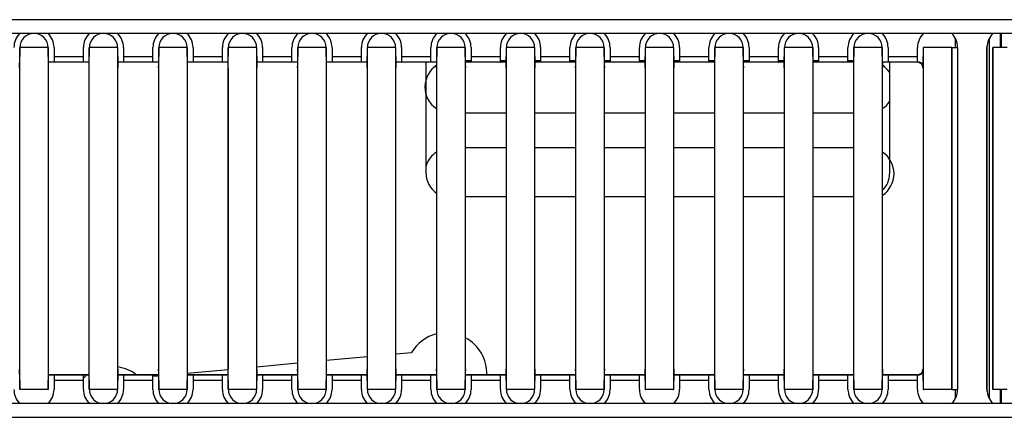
# Model space of a CAD drawing. Header units: millimetres. Extents: x 0 to 287, y 0 to 200.
# Tile 7 of 54: x 39.29 to 47.79, y 92.07 to 95.51. Entities that reach past the tile are written whole.
import ezdxf

# ---------------------------------------------------------------- set-up
doc = ezdxf.new("R2010")
doc.units = ezdxf.units.MM
doc.layers.add('130.191_BW4C_CTM', color=7, linetype='Continuous')
doc.layers.add('Défaut', color=7, linetype='Continuous')

# ---------------------------------------------------------------- blocks, each defined once
blk = doc.blocks.new('SE1')
at = {"layer": '130.191_BW4C_CTM', "color": 7, "linetype": 'Continuous'}
for p, q in [((47.9383, 95.5105), (32.9383, 95.5105)), ((31.5563, 95.3925), (47.9383, 95.3925)), ((47.7578, 95.2688), (47.7578, 95.3925)), ((47.7659, 95.2688), (47.7659, 95.3925)), ((47.3687, 95.2699), (47.3687, 95.3462)), ((47.6408, 92.2986), (47.6408, 95.2864)), ((47.6578, 95.3461), (47.6578, 92.2388)), ((39.2911, 95.2688), (39.29, 95.2699)), ((39.29, 95.2699), (39.29, 95.1933)), ((39.2911, 92.3161), (39.2911, 95.2688)), ((39.5354, 95.2688), (39.2911, 95.2688)), ((39.5365, 95.2699), (39.5354, 95.2688)), ((39.5354, 95.2688), (39.5354, 92.3161)), ((39.5365, 95.1933), (39.5365, 95.2699)), ((39.5865, 95.2699), (39.5865, 95.1933)), ((39.84, 95.1933), (39.84, 95.2699)), ((39.8911, 95.2688), (39.89, 95.2699)), ((39.89, 95.2699), (39.89, 95.1933)), ((40.1354, 95.2688), (39.8911, 95.2688)), ((39.8911, 92.3161), (39.8911, 95.2688)), ((40.1365, 95.2699), (40.1354, 95.2688)), ((40.1354, 95.2688), (40.1354, 92.3161)), ((40.1365, 95.1933), (40.1365, 95.2699)), ((40.1865, 95.2699), (40.1865, 95.1933)), ((40.44, 95.1933), (40.44, 95.2699)), ((40.4911, 95.2688), (40.49, 95.2699)), ((40.49, 95.2699), (40.49, 95.1933)), ((40.7354, 95.2688), (40.4911, 95.2688)), ((40.4911, 92.3161), (40.4911, 95.2688)), ((40.7365, 95.2699), (40.7354, 95.2688)), ((40.7354, 95.2688), (40.7354, 92.3161)), ((40.7365, 95.1933), (40.7365, 95.2699)), ((40.7865, 95.2699), (40.7865, 95.1933)), ((41.04, 95.1933), (41.04, 95.2699)), ((41.0911, 95.2688), (41.09, 95.2699)), ((41.09, 95.2699), (41.09, 95.1933)), ((41.0911, 92.3161), (41.0911, 95.2688)), ((41.3354, 95.2688), (41.0911, 95.2688)), ((41.3365, 95.2699), (41.3354, 95.2688)), ((41.3354, 95.2688), (41.3354, 92.3161)), ((41.3365, 95.1933), (41.3365, 95.2699)), ((41.3865, 95.2699), (41.3865, 95.1933)), ((41.64, 95.1933), (41.64, 95.2699)), ((41.6911, 95.2688), (41.69, 95.2699)), ((41.69, 95.2699), (41.69, 95.1933)), ((41.9354, 95.2688), (41.6911, 95.2688)), ((41.6911, 92.3161), (41.6911, 95.2688)), ((41.9365, 95.2699), (41.9354, 95.2688)), ((41.9354, 95.2688), (41.9354, 92.3161)), ((41.9365, 95.1933), (41.9365, 95.2699)), ((41.9865, 95.2699), (41.9865, 95.1933)), ((42.24, 95.1933), (42.24, 95.2699)), ((42.2911, 95.2688), (42.29, 95.2699)), ((42.29, 95.2699), (42.29, 95.1933)), ((42.5354, 95.2688), (42.2911, 95.2688)), ((42.2911, 92.3161), (42.2911, 95.2688)), ((42.5365, 95.2699), (42.5354, 95.2688)), ((42.5354, 95.2688), (42.5354, 92.3161)), ((42.5365, 95.1933), (42.5365, 95.2699)), ((42.5865, 95.2699), (42.5865, 95.1933)), ((42.84, 95.1933), (42.84, 95.2699)), ((42.8911, 95.2688), (42.89, 95.2699)), ((42.89, 95.2699), (42.89, 95.1933)), ((43.1354, 95.2688), (42.8911, 95.2688)), ((42.8911, 92.3161), (42.8911, 95.2688)), ((43.1365, 95.2699), (43.1354, 95.2688)), ((43.1354, 95.2688), (43.1354, 92.3161)), ((43.1365, 95.1933), (43.1365, 95.2699)), ((43.1865, 95.2699), (43.1865, 95.1933)), ((43.44, 95.1933), (43.44, 95.2699)), ((43.4911, 95.2688), (43.49, 95.2699)), ((43.49, 95.2699), (43.49, 95.1933)), ((43.4911, 92.3161), (43.4911, 95.2688)), ((43.7354, 95.2688), (43.4911, 95.2688)), ((43.7365, 95.2699), (43.7354, 95.2688)), ((43.7354, 95.2688), (43.7354, 92.3161)), ((43.7365, 95.1933), (43.7365, 95.2699)), ((43.7865, 95.2699), (43.7865, 95.1933)), ((44.04, 95.1933), (44.04, 95.2699)), ((44.0911, 95.2688), (44.09, 95.2699)), ((44.09, 95.2699), (44.09, 95.1933)), ((44.3354, 95.2688), (44.0911, 95.2688)), ((44.0911, 92.3161), (44.0911, 95.2688)), ((44.3365, 95.2699), (44.3354, 95.2688)), ((44.3354, 95.2688), (44.3354, 92.3161)), ((44.3365, 95.1933), (44.3365, 95.2699)), ((44.3865, 95.2699), (44.3865, 95.1933)), ((44.64, 95.1933), (44.64, 95.2699)), ((44.6911, 95.2688), (44.69, 95.2699)), ((44.69, 95.2699), (44.69, 95.1933)), ((44.9354, 95.2688), (44.6911, 95.2688)), ((44.6911, 92.3161), (44.6911, 95.2688)), ((44.9365, 95.2699), (44.9354, 95.2688)), ((44.9354, 95.2688), (44.9354, 92.3161)), ((44.9365, 95.1933), (44.9365, 95.2699)), ((44.9865, 95.2699), (44.9865, 95.1933)), ((45.24, 95.1933), (45.24, 95.2699)), ((45.2911, 95.2688), (45.29, 95.2699)), ((45.29, 95.2699), (45.29, 95.1933)), ((45.5354, 95.2688), (45.2911, 95.2688)), ((45.2911, 92.3161), (45.2911, 95.2688)), ((45.5365, 95.2699), (45.5354, 95.2688)), ((45.5354, 95.2688), (45.5354, 92.3161)), ((45.5365, 95.1933), (45.5365, 95.2699)), ((45.5865, 95.2699), (45.5865, 95.1933)), ((45.84, 95.1933), (45.84, 95.2699)), ((45.8911, 95.2688), (45.89, 95.2699)), ((45.89, 95.2699), (45.89, 95.1933)), ((46.1354, 95.2688), (45.8911, 95.2688)), ((45.8911, 92.3161), (45.8911, 95.2688)), ((46.1365, 95.2699), (46.1354, 95.2688)), ((46.1354, 95.2688), (46.1354, 92.3161)), ((46.1365, 95.1933), (46.1365, 95.2699)), ((46.1865, 95.2699), (46.1865, 95.1933)), ((46.44, 95.1933), (46.44, 95.2699)), ((46.4911, 95.2688), (46.49, 95.2699)), ((46.49, 95.2699), (46.49, 95.1933)), ((46.7354, 95.2688), (46.4911, 95.2688)), ((46.4911, 92.3161), (46.4911, 95.2688)), ((46.7365, 95.2699), (46.7354, 95.2688)), ((46.7354, 95.2688), (46.7354, 92.3161)), ((46.7365, 95.1933), (46.7365, 95.2699)), ((46.7865, 95.2699), (46.7865, 95.1933)), ((47.04, 95.1933), (47.04, 95.2699)), ((47.0911, 95.2688), (47.09, 95.2699)), ((47.09, 95.2699), (47.09, 95.1933)), ((47.3354, 95.2688), (47.0911, 95.2688)), ((47.0911, 92.3161), (47.0911, 95.2688)), ((47.3365, 95.2699), (47.3354, 95.2688)), ((47.3354, 95.2688), (47.3354, 92.3161)), ((47.3365, 92.315), (47.3365, 95.2699)), ((47.3365, 95.2699), (47.3865, 95.2699)), ((47.3865, 95.2699), (47.3865, 92.315)), ((47.64, 92.315), (47.64, 95.2699)), ((47.6911, 95.2688), (47.69, 95.2699)), ((47.69, 95.2699), (47.69, 92.315)), ((47.8133, 95.2688), (47.6911, 95.2688)), ((47.6911, 92.3161), (47.6911, 95.2688)), ((39.5366, 95.1464), (39.5871, 95.1464)), ((39.5883, 95.1425), (39.5367, 95.1425)), ((39.5865, 95.1933), (39.84, 95.1933)), ((39.8392, 95.1433), (39.5874, 95.1433)), ((39.8383, 95.1425), (39.5883, 95.1425)), ((39.8899, 95.1425), (39.8383, 95.1425)), ((39.8394, 95.1464), (39.8899, 95.1464)), ((40.1366, 95.1464), (40.1871, 95.1464)), ((40.1883, 95.1425), (40.1367, 95.1425)), ((40.1865, 95.1933), (40.44, 95.1933)), ((40.4392, 95.1433), (40.1874, 95.1433)), ((40.4383, 95.1425), (40.1883, 95.1425)), ((40.4899, 95.1425), (40.4383, 95.1425)), ((40.4394, 95.1464), (40.4899, 95.1464)), ((40.7366, 95.1464), (40.7871, 95.1464)), ((40.7883, 95.1425), (40.7367, 95.1425)), ((40.7865, 95.1933), (41.04, 95.1933)), ((41.0392, 95.1433), (40.7874, 95.1433)), ((40.7874, 95.1433), (40.7883, 95.1425)), ((41.0383, 95.1425), (40.7883, 95.1425)), ((41.0383, 95.1425), (41.0392, 95.1433)), ((41.0899, 95.1425), (41.0383, 95.1425)), ((41.0394, 95.1464), (41.0899, 95.1464)), ((41.3366, 95.1464), (41.3871, 95.1464)), ((41.3883, 95.1425), (41.3367, 95.1425)), ((41.3865, 95.1933), (41.64, 95.1933)), ((41.6392, 95.1433), (41.3874, 95.1433)), ((41.6383, 95.1425), (41.3883, 95.1425)), ((41.6899, 95.1425), (41.6383, 95.1425)), ((41.6394, 95.1464), (41.6899, 95.1464)), ((41.9366, 95.1464), (41.9871, 95.1464)), ((41.9883, 95.1425), (41.9367, 95.1425)), ((41.9865, 95.1933), (42.24, 95.1933)), ((42.2392, 95.1433), (41.9874, 95.1433)), ((42.2383, 95.1425), (41.9883, 95.1425)), ((42.2899, 95.1425), (42.2383, 95.1425)), ((42.2394, 95.1464), (42.2899, 95.1464)), ((42.5366, 95.1464), (42.5871, 95.1464)), ((42.5883, 95.1425), (42.5367, 95.1425)), ((42.5865, 95.1933), (42.84, 95.1933)), ((42.8392, 95.1433), (42.5874, 95.1433)), ((42.5874, 95.1433), (42.5883, 95.1425)), ((42.8383, 95.1425), (42.5883, 95.1425)), ((42.7987, 94.1795), (42.7987, 95.1425)), ((42.8383, 95.1425), (42.8392, 95.1433)), ((42.8899, 95.1425), (42.8383, 95.1425)), ((42.8394, 95.1464), (42.8899, 95.1464)), ((43.1869, 95.1545), (43.1366, 95.1545)), ((43.1366, 95.1464), (43.1871, 95.1464)), ((43.1883, 95.1425), (43.1367, 95.1425)), ((43.1865, 95.1933), (43.44, 95.1933)), ((43.4392, 95.1433), (43.1874, 95.1433)), ((43.1874, 95.1433), (43.1883, 95.1425)), ((43.4383, 95.1425), (43.1883, 95.1425)), ((43.4383, 95.1425), (43.4392, 95.1433)), ((43.4899, 95.1425), (43.4383, 95.1425)), ((43.4394, 95.1464), (43.4899, 95.1464)), ((43.49, 95.1545), (43.4397, 95.1545)), ((43.7869, 95.1545), (43.7366, 95.1545)), ((43.7366, 95.1464), (43.7871, 95.1464)), ((43.7883, 95.1425), (43.7367, 95.1425)), ((43.7865, 95.1933), (44.04, 95.1933)), ((44.0392, 95.1433), (43.7874, 95.1433)), ((44.0383, 95.1425), (43.7883, 95.1425)), ((44.0899, 95.1425), (44.0383, 95.1425)), ((44.0394, 95.1464), (44.0899, 95.1464)), ((44.09, 95.1545), (44.0397, 95.1545)), ((44.3869, 95.1545), (44.3366, 95.1545)), ((44.3366, 95.1464), (44.3871, 95.1464)), ((44.3883, 95.1425), (44.3367, 95.1425)), ((44.3865, 95.1933), (44.64, 95.1933)), ((44.6392, 95.1433), (44.3874, 95.1433)), ((44.6383, 95.1425), (44.3883, 95.1425)), ((44.6899, 95.1425), (44.6383, 95.1425)), ((44.6394, 95.1464), (44.6899, 95.1464)), ((44.69, 95.1545), (44.6397, 95.1545)), ((44.9869, 95.1545), (44.9366, 95.1545)), ((44.9366, 95.1464), (44.9871, 95.1464)), ((44.9883, 95.1425), (44.9367, 95.1425)), ((44.9865, 95.1933), (45.24, 95.1933)), ((45.2392, 95.1433), (44.9874, 95.1433)), ((44.9874, 95.1433), (44.9883, 95.1425)), ((45.2383, 95.1425), (44.9883, 95.1425)), ((45.2383, 95.1425), (45.2392, 95.1433)), ((45.2899, 95.1425), (45.2383, 95.1425)), ((45.2394, 95.1464), (45.2899, 95.1464)), ((45.29, 95.1545), (45.2397, 95.1545)), ((45.5869, 95.1545), (45.5366, 95.1545)), ((45.5366, 95.1464), (45.5871, 95.1464)), ((45.5883, 95.1425), (45.5367, 95.1425)), ((45.5865, 95.1933), (45.84, 95.1933)), ((45.8392, 95.1433), (45.5874, 95.1433)), ((45.5874, 95.1433), (45.5883, 95.1425)), ((45.8383, 95.1425), (45.5883, 95.1425)), ((45.8383, 95.1425), (45.8392, 95.1433)), ((45.8899, 95.1425), (45.8383, 95.1425)), ((45.8394, 95.1464), (45.8899, 95.1464)), ((45.89, 95.1545), (45.8397, 95.1545)), ((46.1869, 95.1545), (46.1366, 95.1545)), ((46.1366, 95.1464), (46.1871, 95.1464)), ((46.1883, 95.1425), (46.1367, 95.1425)), ((46.1865, 95.1933), (46.44, 95.1933)), ((46.4392, 95.1433), (46.1874, 95.1433)), ((46.4383, 95.1425), (46.1883, 95.1425)), ((46.4899, 95.1425), (46.4383, 95.1425)), ((46.4394, 95.1464), (46.4899, 95.1464)), ((46.49, 95.1545), (46.4397, 95.1545)), ((46.7366, 95.1464), (46.7871, 95.1464)), ((46.7883, 95.1425), (46.7367, 95.1425)), ((46.7865, 95.1933), (47.04, 95.1933)), ((47.0392, 95.1433), (46.7874, 95.1433)), ((47.0383, 95.1425), (46.7883, 95.1425)), ((46.7987, 95.1425), (46.7987, 94.1795)), ((47.0392, 95.1433), (47.0383, 95.1425)), ((47.0422, 95.1464), (47.0392, 95.1434)), ((47.0394, 95.1464), (47.0422, 95.1464)), ((39.5383, 95.0925), (39.5374, 95.0933)), ((39.5383, 92.4925), (39.5383, 95.0925)), ((39.8892, 95.0933), (39.8883, 95.0925)), ((39.8883, 95.0925), (39.8883, 92.4925)), ((40.1383, 95.0925), (40.1374, 95.0933)), ((40.1383, 92.4925), (40.1383, 95.0925)), ((40.4892, 95.0933), (40.4883, 95.0925)), ((40.4883, 95.0925), (40.4883, 92.4925)), ((40.7383, 95.0925), (40.7374, 95.0933)), ((40.7383, 92.4925), (40.7383, 95.0925)), ((41.0892, 95.0933), (41.0883, 95.0925)), ((41.0883, 95.0925), (41.0883, 92.4925)), ((41.3383, 95.0925), (41.3374, 95.0933)), ((41.3383, 92.4925), (41.3383, 95.0925)), ((41.6892, 95.0933), (41.6883, 95.0925)), ((41.6883, 95.0925), (41.6883, 92.4925)), ((41.9383, 95.0925), (41.9374, 95.0933)), ((41.9383, 92.4925), (41.9383, 95.0925)), ((42.2892, 95.0933), (42.2883, 95.0925)), ((42.2883, 95.0925), (42.2883, 92.4925)), ((42.5383, 95.0925), (42.5374, 95.0933)), ((42.5383, 92.4925), (42.5383, 95.0925)), ((42.8892, 95.0933), (42.8883, 95.0925)), ((42.8883, 95.0925), (42.8883, 92.4925)), ((43.1383, 95.0925), (43.1374, 95.0933)), ((43.1383, 92.4925), (43.1383, 95.0925)), ((43.4892, 95.0933), (43.4883, 95.0925)), ((43.4883, 95.0925), (43.4883, 92.4925)), ((43.7383, 95.0925), (43.7374, 95.0933)), ((43.7383, 92.4925), (43.7383, 95.0925)), ((44.0892, 95.0933), (44.0883, 95.0925)), ((44.0883, 95.0925), (44.0883, 92.4925)), ((44.3383, 95.0925), (44.3374, 95.0933)), ((44.3383, 92.4925), (44.3383, 95.0925)), ((44.6892, 95.0933), (44.6883, 95.0925)), ((44.6883, 95.0925), (44.6883, 92.4925)), ((44.9383, 95.0925), (44.9374, 95.0933)), ((44.9383, 92.4925), (44.9383, 95.0925)), ((45.2892, 95.0933), (45.2883, 95.0925)), ((45.2883, 95.0925), (45.2883, 92.4925)), ((45.5383, 95.0925), (45.5374, 95.0933)), ((45.5383, 92.4925), (45.5383, 95.0925)), ((45.8892, 95.0933), (45.8883, 95.0925)), ((45.8883, 95.0925), (45.8883, 92.4925)), ((46.1383, 95.0925), (46.1374, 95.0933)), ((46.1383, 92.4925), (46.1383, 95.0925)), ((46.4892, 95.0933), (46.4883, 95.0925)), ((46.4883, 95.0925), (46.4883, 92.4925)), ((46.7383, 95.0925), (46.7374, 95.0933)), ((46.7383, 92.4925), (46.7383, 95.0925)), ((47.0892, 95.0933), (47.0883, 95.0925)), ((47.0883, 95.0925), (47.0883, 92.4925)), ((43.1383, 94.7045), (43.4883, 94.7045)), ((43.7383, 94.7045), (44.0883, 94.7045)), ((44.3383, 94.7045), (44.6883, 94.7045)), ((44.9383, 94.7045), (45.2883, 94.7045)), ((45.5383, 94.7045), (45.8883, 94.7045)), ((46.1383, 94.7045), (46.4883, 94.7045)), ((43.4883, 94.4045), (43.1383, 94.4045)), ((44.0883, 94.4045), (43.7383, 94.4045)), ((44.6883, 94.4045), (44.3383, 94.4045)), ((45.2883, 94.4045), (44.9383, 94.4045)), ((45.8883, 94.4045), (45.5383, 94.4045)), ((46.4883, 94.4045), (46.1383, 94.4045)), ((43.4883, 93.9795), (43.1383, 93.9795)), ((44.0883, 93.9795), (43.7383, 93.9795)), ((44.6883, 93.9795), (44.3383, 93.9795)), ((45.2883, 93.9795), (44.9383, 93.9795)), ((45.8883, 93.9795), (45.5383, 93.9795)), ((46.4883, 93.9795), (46.1383, 93.9795)), ((41.9383, 92.5673), (42.2883, 92.5996)), ((42.5383, 92.6227), (42.6717, 92.635)), ((39.5374, 92.4916), (39.5383, 92.4925)), ((39.8883, 92.4925), (39.8892, 92.4916)), ((40.1374, 92.4916), (40.1383, 92.4925)), ((40.4883, 92.4925), (40.4892, 92.4916)), ((40.7367, 92.4565), (41.0893, 92.4891)), ((40.7374, 92.4916), (40.7383, 92.4925)), ((41.0883, 92.4925), (41.0892, 92.4916)), ((41.3374, 92.4916), (41.3383, 92.4925)), ((41.3383, 92.512), (41.6883, 92.5443)), ((41.6883, 92.4925), (41.6892, 92.4916)), ((41.9374, 92.4916), (41.9383, 92.4925)), ((42.2883, 92.4925), (42.2892, 92.4916)), ((42.5374, 92.4916), (42.5383, 92.4925)), ((42.8883, 92.4925), (42.8892, 92.4916)), ((43.1374, 92.4916), (43.1383, 92.4925)), ((43.4883, 92.4925), (43.4892, 92.4916)), ((43.7374, 92.4916), (43.7383, 92.4925)), ((44.0883, 92.4925), (44.0892, 92.4916)), ((44.3374, 92.4916), (44.3383, 92.4925)), ((44.6883, 92.4925), (44.6892, 92.4916)), ((44.9374, 92.4916), (44.9383, 92.4925)), ((45.2883, 92.4925), (45.2892, 92.4916)), ((45.5374, 92.4916), (45.5383, 92.4925)), ((45.8883, 92.4925), (45.8892, 92.4916)), ((46.1374, 92.4916), (46.1383, 92.4925)), ((46.4883, 92.4925), (46.4892, 92.4916)), ((46.7374, 92.4916), (46.7383, 92.4925)), ((47.0883, 92.4925), (47.0892, 92.4916)), ((39.29, 92.3916), (39.29, 92.315)), ((39.5365, 92.315), (39.5365, 92.3916)), ((39.5871, 92.4385), (39.5366, 92.4385)), ((39.5883, 92.4425), (39.5367, 92.4425)), ((39.84, 92.3916), (39.5865, 92.3916)), ((39.5865, 92.3916), (39.5865, 92.315)), ((39.5874, 92.4416), (39.8392, 92.4416)), ((39.8383, 92.4425), (39.5883, 92.4425)), ((39.8899, 92.4425), (39.8383, 92.4425)), ((39.8899, 92.4385), (39.8394, 92.4385)), ((39.84, 92.315), (39.84, 92.3916)), ((39.89, 92.3916), (39.89, 92.315)), ((40.1365, 92.315), (40.1365, 92.3916)), ((40.1871, 92.4385), (40.1366, 92.4385)), ((40.1883, 92.4425), (40.1367, 92.4425)), ((40.44, 92.3916), (40.1865, 92.3916)), ((40.1865, 92.3916), (40.1865, 92.315)), ((40.1874, 92.4416), (40.4392, 92.4416)), ((40.4383, 92.4425), (40.1883, 92.4425)), ((40.4899, 92.4425), (40.4383, 92.4425)), ((40.4899, 92.4385), (40.4394, 92.4385)), ((40.4397, 92.4292), (40.4899, 92.4338)), ((40.44, 92.315), (40.44, 92.3916)), ((40.49, 92.3916), (40.49, 92.315)), ((40.7365, 92.315), (40.7365, 92.3916)), ((40.7871, 92.4385), (40.7366, 92.4385)), ((40.7883, 92.4425), (40.7367, 92.4425)), ((41.04, 92.3916), (40.7865, 92.3916)), ((40.7865, 92.3916), (40.7865, 92.315)), ((40.7874, 92.4416), (41.0392, 92.4416)), ((41.0383, 92.4425), (40.7883, 92.4425)), ((41.0899, 92.4425), (41.0383, 92.4425)), ((41.0899, 92.4385), (41.0394, 92.4385)), ((41.04, 92.315), (41.04, 92.3916)), ((41.09, 92.3916), (41.09, 92.315)), ((41.3365, 92.315), (41.3365, 92.3916)), ((41.3871, 92.4385), (41.3366, 92.4385)), ((41.3883, 92.4425), (41.3367, 92.4425)), ((41.64, 92.3916), (41.3865, 92.3916)), ((41.3865, 92.3916), (41.3865, 92.315)), ((41.3874, 92.4416), (41.6392, 92.4416)), ((41.6383, 92.4425), (41.3883, 92.4425)), ((41.6899, 92.4425), (41.6383, 92.4425)), ((41.6899, 92.4385), (41.6394, 92.4385)), ((41.64, 92.315), (41.64, 92.3916)), ((41.69, 92.3916), (41.69, 92.315)), ((41.9365, 92.315), (41.9365, 92.3916)), ((41.9871, 92.4385), (41.9366, 92.4385)), ((41.9883, 92.4425), (41.9367, 92.4425)), ((42.24, 92.3916), (41.9865, 92.3916)), ((41.9865, 92.3916), (41.9865, 92.315)), ((41.9874, 92.4416), (42.2392, 92.4416)), ((42.2383, 92.4425), (41.9883, 92.4425)), ((42.2899, 92.4425), (42.2383, 92.4425)), ((42.2899, 92.4385), (42.2394, 92.4385)), ((42.24, 92.315), (42.24, 92.3916)), ((42.29, 92.3916), (42.29, 92.315)), ((42.5365, 92.315), (42.5365, 92.3916)), ((42.5871, 92.4385), (42.5366, 92.4385)), ((42.5883, 92.4425), (42.5367, 92.4425)), ((42.84, 92.3916), (42.5865, 92.3916)), ((42.5865, 92.3916), (42.5865, 92.315)), ((42.5874, 92.4416), (42.8392, 92.4416)), ((42.8383, 92.4425), (42.5883, 92.4425)), ((42.8899, 92.4425), (42.8383, 92.4425)), ((42.8899, 92.4385), (42.8394, 92.4385)), ((42.84, 92.315), (42.84, 92.3916)), ((42.89, 92.3916), (42.89, 92.315)), ((43.1365, 92.315), (43.1365, 92.3916)), ((43.1871, 92.4385), (43.1366, 92.4385)), ((43.1883, 92.4425), (43.1367, 92.4425)), ((43.44, 92.3916), (43.1865, 92.3916)), ((43.1865, 92.3916), (43.1865, 92.315)), ((43.1874, 92.4416), (43.4392, 92.4416)), ((43.4383, 92.4425), (43.1883, 92.4425)), ((43.4899, 92.4425), (43.4383, 92.4425)), ((43.4899, 92.4385), (43.4394, 92.4385)), ((43.44, 92.315), (43.44, 92.3916)), ((43.49, 92.3916), (43.49, 92.315)), ((43.7365, 92.315), (43.7365, 92.3916)), ((43.7871, 92.4385), (43.7366, 92.4385)), ((43.7883, 92.4425), (43.7367, 92.4425)), ((44.04, 92.3916), (43.7865, 92.3916)), ((43.7865, 92.3916), (43.7865, 92.315)), ((43.7874, 92.4416), (44.0392, 92.4416)), ((44.0383, 92.4425), (43.7883, 92.4425)), ((44.0899, 92.4425), (44.0383, 92.4425)), ((44.0899, 92.4385), (44.0394, 92.4385)), ((44.04, 92.315), (44.04, 92.3916)), ((44.09, 92.3916), (44.09, 92.315)), ((44.3365, 92.315), (44.3365, 92.3916)), ((44.3871, 92.4385), (44.3366, 92.4385)), ((44.3883, 92.4425), (44.3367, 92.4425)), ((44.64, 92.3916), (44.3865, 92.3916)), ((44.3865, 92.3916), (44.3865, 92.315)), ((44.3874, 92.4416), (44.6392, 92.4416)), ((44.6383, 92.4425), (44.3883, 92.4425)), ((44.6899, 92.4425), (44.6383, 92.4425)), ((44.6899, 92.4385), (44.6394, 92.4385)), ((44.64, 92.315), (44.64, 92.3916)), ((44.69, 92.3916), (44.69, 92.315)), ((44.9365, 92.315), (44.9365, 92.3916)), ((44.9871, 92.4385), (44.9366, 92.4385)), ((44.9883, 92.4425), (44.9367, 92.4425)), ((45.24, 92.3916), (44.9865, 92.3916)), ((44.9865, 92.3916), (44.9865, 92.315)), ((44.9874, 92.4416), (45.2392, 92.4416)), ((45.2383, 92.4425), (44.9883, 92.4425)), ((45.2899, 92.4425), (45.2383, 92.4425)), ((45.2899, 92.4385), (45.2394, 92.4385)), ((45.24, 92.315), (45.24, 92.3916)), ((45.29, 92.3916), (45.29, 92.315)), ((45.5365, 92.315), (45.5365, 92.3916)), ((45.5871, 92.4385), (45.5366, 92.4385)), ((45.5883, 92.4425), (45.5367, 92.4425)), ((45.84, 92.3916), (45.5865, 92.3916)), ((45.5865, 92.3916), (45.5865, 92.315)), ((45.5874, 92.4416), (45.8392, 92.4416)), ((45.8383, 92.4425), (45.5883, 92.4425)), ((45.8899, 92.4425), (45.8383, 92.4425)), ((45.8899, 92.4385), (45.8394, 92.4385)), ((45.84, 92.315), (45.84, 92.3916)), ((45.89, 92.3916), (45.89, 92.315)), ((46.1365, 92.315), (46.1365, 92.3916)), ((46.1871, 92.4385), (46.1366, 92.4385)), ((46.1883, 92.4425), (46.1367, 92.4425)), ((46.44, 92.3916), (46.1865, 92.3916)), ((46.1865, 92.3916), (46.1865, 92.315)), ((46.1874, 92.4416), (46.4392, 92.4416)), ((46.4383, 92.4425), (46.1883, 92.4425)), ((46.4899, 92.4425), (46.4383, 92.4425)), ((46.4899, 92.4385), (46.4394, 92.4385)), ((46.44, 92.315), (46.44, 92.3916)), ((46.49, 92.3916), (46.49, 92.315)), ((46.7365, 92.315), (46.7365, 92.3916)), ((46.7871, 92.4385), (46.7366, 92.4385)), ((46.7883, 92.4425), (46.7367, 92.4425)), ((47.04, 92.3916), (46.7865, 92.3916)), ((46.7865, 92.3916), (46.7865, 92.315)), ((46.7874, 92.4416), (47.0392, 92.4416)), ((47.0383, 92.4425), (46.7883, 92.4425)), ((47.0383, 92.4425), (47.0392, 92.4416)), ((47.0392, 92.4416), (47.0422, 92.4385)), ((47.0422, 92.4385), (47.0394, 92.4385)), ((47.04, 92.315), (47.04, 92.3916)), ((47.09, 92.3916), (47.09, 92.315)), ((39.29, 92.315), (39.2911, 92.3161)), ((39.5354, 92.3161), (39.2911, 92.3161)), ((39.5354, 92.3161), (39.5365, 92.315)), ((39.89, 92.315), (39.8911, 92.3161)), ((40.1354, 92.3161), (39.8911, 92.3161)), ((40.1354, 92.3161), (40.1365, 92.315)), ((40.49, 92.315), (40.4911, 92.3161)), ((40.7354, 92.3161), (40.4911, 92.3161)), ((40.7354, 92.3161), (40.7365, 92.315)), ((41.09, 92.315), (41.0911, 92.3161)), ((41.3354, 92.3161), (41.0911, 92.3161)), ((41.3354, 92.3161), (41.3365, 92.315)), ((41.69, 92.315), (41.6911, 92.3161)), ((41.9354, 92.3161), (41.6911, 92.3161)), ((41.9354, 92.3161), (41.9365, 92.315)), ((42.29, 92.315), (42.2911, 92.3161)), ((42.5354, 92.3161), (42.2911, 92.3161)), ((42.5354, 92.3161), (42.5365, 92.315)), ((42.89, 92.315), (42.8911, 92.3161)), ((43.1354, 92.3161), (42.8911, 92.3161)), ((43.1354, 92.3161), (43.1365, 92.315)), ((43.49, 92.315), (43.4911, 92.3161)), ((43.7354, 92.3161), (43.4911, 92.3161)), ((43.7354, 92.3161), (43.7365, 92.315)), ((44.09, 92.315), (44.0911, 92.3161)), ((44.3354, 92.3161), (44.0911, 92.3161)), ((44.3354, 92.3161), (44.3365, 92.315)), ((44.69, 92.315), (44.6911, 92.3161)), ((44.9354, 92.3161), (44.6911, 92.3161)), ((44.9354, 92.3161), (44.9365, 92.315)), ((45.29, 92.315), (45.2911, 92.3161)), ((45.5354, 92.3161), (45.2911, 92.3161)), ((45.5354, 92.3161), (45.5365, 92.315)), ((45.89, 92.315), (45.8911, 92.3161)), ((46.1354, 92.3161), (45.8911, 92.3161)), ((46.1354, 92.3161), (46.1365, 92.315)), ((46.49, 92.315), (46.4911, 92.3161)), ((46.7354, 92.3161), (46.4911, 92.3161)), ((46.7354, 92.3161), (46.7365, 92.315)), ((47.09, 92.315), (47.0911, 92.3161)), ((47.3354, 92.3161), (47.0911, 92.3161)), ((47.3354, 92.3161), (47.3365, 92.315)), ((47.3365, 92.315), (47.3865, 92.315)), ((47.3687, 92.2387), (47.3687, 92.315)), ((47.69, 92.315), (47.6911, 92.3161)), ((47.8133, 92.3161), (47.6911, 92.3161)), ((47.7578, 92.1925), (47.7578, 92.3161)), ((47.7659, 92.1925), (47.7659, 92.3161)), ((47.8596, 92.1925), (31.5963, 92.1925)), ((39.4133, 92.194), (39.4117, 92.1925)), ((39.4148, 92.1925), (39.4133, 92.194)), ((40.0133, 92.194), (40.0117, 92.1925)), ((40.0148, 92.1925), (40.0133, 92.194)), ((40.6133, 92.194), (40.6117, 92.1925)), ((40.6148, 92.1925), (40.6133, 92.194)), ((41.2133, 92.194), (41.2117, 92.1925)), ((41.2148, 92.1925), (41.2133, 92.194)), ((41.8133, 92.194), (41.8117, 92.1925)), ((41.8148, 92.1925), (41.8133, 92.194)), ((42.4133, 92.194), (42.4117, 92.1925)), ((42.4148, 92.1925), (42.4133, 92.194)), ((43.0133, 92.194), (43.0117, 92.1925)), ((43.0148, 92.1925), (43.0133, 92.194)), ((43.6133, 92.194), (43.6117, 92.1925)), ((43.6148, 92.1925), (43.6133, 92.194)), ((44.2133, 92.194), (44.2117, 92.1925)), ((44.2148, 92.1925), (44.2133, 92.194)), ((44.8133, 92.194), (44.8117, 92.1925)), ((44.8148, 92.1925), (44.8133, 92.194)), ((45.4133, 92.194), (45.4117, 92.1925)), ((45.4148, 92.1925), (45.4133, 92.194)), ((46.0133, 92.194), (46.0117, 92.1925)), ((46.0148, 92.1925), (46.0133, 92.194)), ((46.6133, 92.194), (46.6117, 92.1925)), ((46.6148, 92.1925), (46.6133, 92.194)), ((47.2133, 92.194), (47.2117, 92.1925)), ((47.2148, 92.1925), (47.2133, 92.194)), ((31.5963, 92.0745), (47.8596, 92.0745))]:
    blk.add_line(p, q, dxfattribs=at)
for centre, radius, start, end in [((39.4133, 95.2688), 0.1221, 90.00436, 179.99564), ((39.4133, 95.2688), 0.1221, 0.00436, 89.99567), ((40.0133, 95.2688), 0.1221, 90.00436, 179.99564), ((40.0133, 95.2688), 0.1221, 0.00436, 89.99567), ((40.6133, 95.2688), 0.1221, 90.00436, 179.99564), ((40.6133, 95.2688), 0.1221, 0.00436, 89.99567), ((41.2133, 95.2688), 0.1221, 90.00436, 179.99564), ((41.2133, 95.2688), 0.1221, 0.00436, 89.99567), ((41.8133, 95.2688), 0.1221, 90.00436, 179.99564), ((41.8133, 95.2688), 0.1221, 0.00436, 89.99567), ((42.4133, 95.2688), 0.1221, 90.00436, 179.99564), ((42.4133, 95.2688), 0.1221, 0.00436, 89.99567), ((43.0133, 95.2688), 0.1221, 90.00436, 179.99564), ((43.0133, 95.2688), 0.1221, 0.00436, 89.99567), ((43.6133, 95.2688), 0.1221, 90.00436, 179.99564), ((43.6133, 95.2688), 0.1221, 0.00436, 89.99567), ((44.2133, 95.2688), 0.1221, 90.00436, 179.99564), ((44.2133, 95.2688), 0.1221, 0.00436, 89.99567), ((44.8133, 95.2688), 0.1221, 90.00436, 179.99564), ((44.8133, 95.2688), 0.1221, 0.00436, 89.99567), ((45.4133, 95.2688), 0.1221, 90.00436, 179.99564), ((45.4133, 95.2688), 0.1221, 0.00436, 89.99567), ((46.0133, 95.2688), 0.1221, 90.00436, 179.99564), ((46.0133, 95.2688), 0.1221, 0.00436, 89.99567), ((46.6133, 95.2688), 0.1221, 90.00436, 179.99564), ((46.6133, 95.2688), 0.1221, 0.00436, 89.99567), ((43.0128, 94.9295), 0.225, 123.16653, 236.39406), ((46.6128, 94.9295), 0.225, 34.2874, 56.54668), ((46.6128, 94.9295), 0.225, 303.89227, 325.7126), ((43.0128, 94.1795), 0.225, 123.60594, 162.09276), ((46.6128, 94.1795), 0.225, 303.89227, 56.10773), ((42.9987, 94.1795), 0.2, 180, 236.48449), ((46.5987, 94.1795), 0.2, 314.25375, 0), ((42.9717, 92.4548), 0.35, 103.79428, 149.02268), ((42.9717, 92.4548), 0.35, 357.83351, 61.58534), ((40.0864, 92.1638), 0.35, 52.5256, 81.46887), ((40.0864, 92.1638), 0.35, 128.28772, 134.75208), ((40.0133, 92.3162), 0.1221, 180.00436, 269.99567), ((40.0133, 92.3162), 0.1221, 270.00436, 359.99564), ((40.6133, 92.3162), 0.1221, 180.00436, 269.99567), ((40.6133, 92.3162), 0.1221, 270.00436, 359.99564), ((41.2133, 92.3162), 0.1221, 180.00436, 269.99567), ((41.2133, 92.3162), 0.1221, 270.00436, 359.99564), ((41.8133, 92.3162), 0.1221, 180.00436, 269.99567), ((41.8133, 92.3162), 0.1221, 270.00436, 359.99564), ((42.4133, 92.3162), 0.1221, 180.00436, 269.99567), ((42.4133, 92.3162), 0.1221, 270.00436, 359.99564), ((43.0133, 92.3162), 0.1221, 180.00436, 269.99567), ((43.0133, 92.3162), 0.1221, 270.00436, 359.99564), ((43.6133, 92.3162), 0.1221, 180.00436, 269.99567), ((43.6133, 92.3162), 0.1221, 270.00436, 359.99564), ((44.2133, 92.3162), 0.1221, 180.00436, 269.99567), ((44.2133, 92.3162), 0.1221, 270.00436, 359.99564), ((45.4133, 92.3162), 0.1221, 180.00436, 269.99567), ((45.4133, 92.3162), 0.1221, 270.00436, 359.99564), ((46.0133, 92.3162), 0.1221, 180.00436, 269.99567), ((46.0133, 92.3162), 0.1221, 270.00436, 359.99564), ((46.6133, 92.3162), 0.1221, 180.00436, 269.99567), ((46.6133, 92.3162), 0.1221, 270.00436, 359.99564)]:
    blk.add_arc(centre, radius, start, end, dxfattribs=at)
for centre, major_axis, ratio, start_param, end_param in [((39.4122, 95.2699), (0.1217, -0.1217), 0.999924, 3.134596, 3.926953), ((39.4144, 95.2699), (-0.1217, -0.1217), 0.999924, 2.356233, 3.148589), ((40.0122, 95.2699), (0.1217, -0.1217), 0.999924, 3.134596, 3.926953), ((40.0144, 95.2699), (-0.1217, -0.1217), 0.999924, 2.356233, 3.148589), ((40.6122, 95.2699), (0.1217, -0.1217), 0.999924, 3.134596, 3.926953), ((40.6144, 95.2699), (-0.1217, -0.1217), 0.999924, 2.356233, 3.148589), ((41.2122, 95.2699), (0.1217, -0.1217), 0.999924, 3.134596, 3.926953), ((41.2144, 95.2699), (-0.1217, -0.1217), 0.999924, 2.356233, 3.148589), ((41.8122, 95.2699), (0.1217, -0.1217), 0.999924, 3.134596, 3.926953), ((41.8144, 95.2699), (-0.1217, -0.1217), 0.999924, 2.356233, 3.148589), ((42.4122, 95.2699), (0.1217, -0.1217), 0.999924, 3.134596, 3.926953), ((42.4144, 95.2699), (-0.1217, -0.1217), 0.999924, 2.356233, 3.148589), ((43.0122, 95.2699), (0.1217, -0.1217), 0.999924, 3.134596, 3.926953), ((43.0144, 95.2699), (-0.1217, -0.1217), 0.999924, 2.356233, 3.148589), ((43.6122, 95.2699), (0.1217, -0.1217), 0.999924, 3.134596, 3.926953), ((43.6144, 95.2699), (-0.1217, -0.1217), 0.999924, 2.356233, 3.148589), ((44.2122, 95.2699), (0.1217, -0.1217), 0.999924, 3.134596, 3.926953), ((44.2144, 95.2699), (-0.1217, -0.1217), 0.999924, 2.356233, 3.148589), ((44.8122, 95.2699), (0.1217, -0.1217), 0.999924, 3.134596, 3.926953), ((44.8144, 95.2699), (-0.1217, -0.1217), 0.999924, 2.356233, 3.148589), ((45.4122, 95.2699), (0.1217, -0.1217), 0.999924, 3.134596, 3.926953), ((45.4144, 95.2699), (-0.1217, -0.1217), 0.999924, 2.356233, 3.148589), ((46.0122, 95.2699), (0.1217, -0.1217), 0.999924, 3.134596, 3.926953), ((46.0144, 95.2699), (-0.1217, -0.1217), 0.999924, 2.356233, 3.148589), ((46.6122, 95.2699), (0.1217, -0.1217), 0.999924, 3.134596, 3.926953), ((46.6144, 95.2699), (-0.1217, -0.1217), 0.999924, 2.356233, 3.148589), ((47.2122, 95.2699), (0.1217, -0.1217), 0.999924, 3.134596, 3.926953), ((47.2144, 95.2699), (-0.1217, -0.1217), 0.999924, 2.356233, 3.148589), ((47.8122, 95.2699), (0.1217, -0.1217), 0.999924, 3.134596, 3.926953), ((39.2891, 95.1933), (0, 0.1), 0.008727, 3.150319, 4.712389), ((39.5374, 95.1933), (0, -0.1), 0.008727, 4.712389, 6.274459), ((39.5874, 95.1933), (0, -0.05), 0.017454, 4.712389, 6.274459), ((39.8391, 95.1933), (0, -0.05), 0.017454, 0.008727, 1.570796), ((39.8891, 95.1933), (0, 0.1), 0.008727, 3.150319, 4.712389), ((40.1374, 95.1933), (0, -0.1), 0.008727, 4.712389, 6.274459), ((40.1874, 95.1933), (0, -0.05), 0.017454, 4.712389, 6.274459), ((40.4391, 95.1933), (0, -0.05), 0.017454, 0.008727, 1.570796), ((40.4891, 95.1933), (0, 0.1), 0.008727, 3.150319, 4.712389), ((40.7374, 95.1933), (0, -0.1), 0.008727, 4.712389, 6.274459), ((40.7874, 95.1933), (0, 0.05), 0.017454, 1.570796, 3.132866), ((41.0391, 95.1933), (0, -0.05), 0.017454, 0.008727, 1.570796), ((41.0891, 95.1933), (0, -0.1), 0.008727, 0.008727, 1.570796), ((41.3374, 95.1933), (0, -0.1), 0.008727, 4.712389, 6.274459), ((41.3874, 95.1933), (0, -0.05), 0.017454, 4.712389, 6.274459), ((41.6391, 95.1933), (0, -0.05), 0.017454, 0.008727, 1.570796), ((41.6891, 95.1933), (0, -0.1), 0.008727, 0.008727, 1.570796), ((41.9374, 95.1933), (0, -0.1), 0.008727, 4.712389, 6.274459), ((41.9874, 95.1933), (0, -0.05), 0.017454, 4.712389, 6.274459), ((42.2391, 95.1933), (0, -0.05), 0.017454, 0.008727, 1.570796), ((42.2891, 95.1933), (0, 0.1), 0.008727, 3.150319, 4.712389), ((42.5374, 95.1933), (0, -0.1), 0.008727, 4.712389, 6.274459), ((42.5874, 95.1933), (0, -0.05), 0.017454, 4.712389, 6.274459), ((42.8391, 95.1933), (0, -0.05), 0.017454, 0.008727, 1.570796), ((42.8891, 95.1933), (0, -0.1), 0.008727, 0.008727, 1.570796), ((43.1374, 95.1933), (0, -0.1), 0.008727, 4.712389, 6.274459), ((43.1874, 95.1933), (0, -0.05), 0.017454, 4.712389, 6.274459), ((43.4391, 95.1933), (0, -0.05), 0.017454, 0.008727, 1.570796), ((43.4891, 95.1933), (0, -0.1), 0.008727, 0.008727, 1.570796), ((43.7374, 95.1933), (0, -0.1), 0.008727, 4.712389, 6.274459), ((43.7874, 95.1933), (0, -0.05), 0.017454, 4.712389, 6.274459), ((44.0391, 95.1933), (0, -0.05), 0.017454, 0.008727, 1.570796), ((44.0891, 95.1933), (0, -0.1), 0.008727, 0.008727, 1.570796), ((44.3374, 95.1933), (0, -0.1), 0.008727, 4.712389, 6.274459), ((44.3874, 95.1933), (0, -0.05), 0.017454, 4.712389, 6.274459), ((44.6391, 95.1933), (0, -0.05), 0.017454, 0.008727, 1.570796), ((44.6891, 95.1933), (0, -0.1), 0.008727, 0.008727, 1.570796), ((44.9374, 95.1933), (0, -0.1), 0.008727, 4.712389, 6.274459), ((44.9874, 95.1933), (0, -0.05), 0.017454, 4.712389, 6.274459), ((45.2391, 95.1933), (0, -0.05), 0.017454, 0.008727, 1.570796), ((45.2891, 95.1933), (0, -0.1), 0.008727, 0.008727, 1.570796), ((45.5374, 95.1933), (0, -0.1), 0.008727, 4.712389, 6.274459), ((45.5874, 95.1933), (0, -0.05), 0.017454, 4.712389, 6.274459), ((45.8391, 95.1933), (0, -0.05), 0.017454, 0.008727, 1.570796), ((45.8891, 95.1933), (0, -0.1), 0.008727, 0.008727, 1.570796), ((46.1374, 95.1933), (0, -0.1), 0.008727, 4.712389, 6.274459), ((46.1874, 95.1933), (0, -0.05), 0.017454, 4.712389, 6.274459), ((46.4391, 95.1933), (0, -0.05), 0.017454, 0.008727, 1.570796), ((46.4891, 95.1933), (0, -0.1), 0.008727, 0.008727, 1.570796), ((46.7374, 95.1933), (0, -0.1), 0.008727, 4.712389, 6.274459), ((46.7874, 95.1933), (0, 0.05), 0.017454, 1.570796, 3.132866), ((47.0383, 95.0925), (-0.0354, -0.0354), 0.999924, 2.356233, 3.926953), ((47.0391, 95.1933), (0, -0.05), 0.017454, 0.008727, 1.570796), ((47.0422, 95.0964), (-0.0354, -0.0354), 0.999924, 2.676891, 3.926953), ((47.0891, 95.1933), (0, -0.1), 0.008727, 0.008727, 1.570796), ((39.2891, 92.3916), (0, 0.1), 0.008727, 4.712389, 6.274459), ((39.5374, 92.3916), (0, -0.1), 0.008727, 3.150319, 4.712389), ((39.8891, 92.3916), (0, 0.1), 0.008727, 4.712389, 6.274459), ((40.1374, 92.3916), (0, -0.1), 0.008727, 3.150319, 4.712389), ((40.4891, 92.3916), (0, 0.1), 0.008727, 4.712389, 6.274459), ((40.7374, 92.3916), (0, -0.1), 0.008727, 3.150319, 4.712389), ((41.0891, 92.3916), (0, 0.1), 0.008727, 4.712389, 6.274459), ((41.3374, 92.3916), (0, -0.1), 0.008727, 3.150319, 4.712389), ((41.6891, 92.3916), (0, 0.1), 0.008727, 4.712389, 6.274459), ((41.9374, 92.3916), (0, -0.1), 0.008727, 3.150319, 4.712389), ((42.2891, 92.3916), (0, 0.1), 0.008727, 4.712389, 6.274459), ((42.5374, 92.3916), (0, -0.1), 0.008727, 3.150319, 4.712389), ((42.8891, 92.3916), (0, 0.1), 0.008727, 4.712389, 6.274459), ((43.1374, 92.3916), (0, -0.1), 0.008727, 3.150319, 4.712389), ((43.4891, 92.3916), (0, 0.1), 0.008727, 4.712389, 6.274459), ((43.7374, 92.3916), (0, -0.1), 0.008727, 3.150319, 4.712389), ((44.0891, 92.3916), (0, 0.1), 0.008727, 4.712389, 6.274459), ((44.3374, 92.3916), (0, -0.1), 0.008727, 3.150319, 4.712389), ((44.6891, 92.3916), (0, 0.1), 0.008727, 4.712389, 6.274459), ((44.9374, 92.3916), (0, -0.1), 0.008727, 3.150319, 4.712389), ((45.2891, 92.3916), (0, 0.1), 0.008727, 4.712389, 6.274459), ((45.5374, 92.3916), (0, -0.1), 0.008727, 3.150319, 4.712389), ((45.8891, 92.3916), (0, 0.1), 0.008727, 4.712389, 6.274459), ((46.1374, 92.3916), (0, -0.1), 0.008727, 3.150319, 4.712389), ((46.4891, 92.3916), (0, 0.1), 0.008727, 4.712389, 6.274459), ((46.7374, 92.3916), (0, -0.1), 0.008727, 3.150319, 4.712389), ((47.0383, 92.4925), (-0.0354, 0.0354), 0.999924, 2.356233, 3.926953), ((47.0891, 92.3916), (0, 0.1), 0.008727, 4.712389, 6.274459), ((39.5874, 92.3916), (0, 0.05), 0.017454, 0.008727, 1.570796), ((39.8391, 92.3916), (0, -0.05), 0.017454, 1.570796, 3.132866), ((40.1874, 92.3916), (0, 0.05), 0.017454, 0.008727, 1.570796), ((40.4391, 92.3916), (0, 0.05), 0.017454, 4.712389, 6.274459), ((40.7874, 92.3916), (0, 0.05), 0.017454, 0.008727, 1.570796), ((41.0391, 92.3916), (0, 0.05), 0.017454, 4.712389, 6.274459), ((41.3874, 92.3916), (0, 0.05), 0.017454, 0.008727, 1.570796), ((41.6391, 92.3916), (0, -0.05), 0.017454, 1.570796, 3.132866), ((41.9874, 92.3916), (0, 0.05), 0.017454, 0.008727, 1.570796), ((42.2391, 92.3916), (0, -0.05), 0.017454, 1.570796, 3.132866), ((42.5874, 92.3916), (0, 0.05), 0.017454, 0.008727, 1.570796), ((42.8391, 92.3916), (0, -0.05), 0.017454, 1.570796, 3.132866), ((43.1874, 92.3916), (0, 0.05), 0.017454, 0.008727, 1.570796), ((43.4391, 92.3916), (0, -0.05), 0.017454, 1.570796, 3.132866), ((43.7874, 92.3916), (0, 0.05), 0.017454, 0.008727, 1.570796), ((44.0391, 92.3916), (0, -0.05), 0.017454, 1.570796, 3.132866), ((44.3874, 92.3916), (0, 0.05), 0.017454, 0.008727, 1.570796), ((44.6391, 92.3916), (0, -0.05), 0.017454, 1.570796, 3.132866), ((44.9874, 92.3916), (0, 0.05), 0.017454, 0.008727, 1.570796), ((45.2391, 92.3916), (0, -0.05), 0.017454, 1.570796, 3.132866), ((45.5874, 92.3916), (0, 0.05), 0.017454, 0.008727, 1.570796), ((45.8391, 92.3916), (0, -0.05), 0.017454, 1.570796, 3.132866), ((46.1874, 92.3916), (0, 0.05), 0.017454, 0.008727, 1.570796), ((46.4391, 92.3916), (0, -0.05), 0.017454, 1.570796, 3.132866), ((46.7874, 92.3916), (0, 0.05), 0.017454, 0.008727, 1.570796), ((47.0391, 92.3916), (0, 0.05), 0.017454, 4.712389, 6.274459), ((47.0422, 92.4885), (-0.0354, 0.0354), 0.999924, 2.356233, 3.606295), ((39.4122, 92.315), (0.1217, 0.1217), 0.999924, 2.356233, 3.148589), ((39.4144, 92.315), (-0.1217, 0.1217), 0.999924, 3.134596, 3.926953), ((40.0122, 92.315), (0.1217, 0.1217), 0.999924, 2.356233, 3.148589), ((40.0144, 92.315), (-0.1217, 0.1217), 0.999924, 3.134596, 3.926953), ((40.6122, 92.315), (0.1217, 0.1217), 0.999924, 2.356233, 3.148589), ((40.6144, 92.315), (-0.1217, 0.1217), 0.999924, 3.134596, 3.926953), ((41.2122, 92.315), (0.1217, 0.1217), 0.999924, 2.356233, 3.148589), ((41.2144, 92.315), (-0.1217, 0.1217), 0.999924, 3.134596, 3.926953), ((41.8122, 92.315), (0.1217, 0.1217), 0.999924, 2.356233, 3.148589), ((41.8144, 92.315), (-0.1217, 0.1217), 0.999924, 3.134596, 3.926953), ((42.4122, 92.315), (0.1217, 0.1217), 0.999924, 2.356233, 3.148589), ((42.4144, 92.315), (-0.1217, 0.1217), 0.999924, 3.134596, 3.926953), ((43.0122, 92.315), (0.1217, 0.1217), 0.999924, 2.356233, 3.148589), ((43.0144, 92.315), (-0.1217, 0.1217), 0.999924, 3.134596, 3.926953), ((43.6122, 92.315), (0.1217, 0.1217), 0.999924, 2.356233, 3.148589), ((43.6144, 92.315), (-0.1217, 0.1217), 0.999924, 3.134596, 3.926953), ((44.2122, 92.315), (0.1217, 0.1217), 0.999924, 2.356233, 3.148589), ((44.2144, 92.315), (-0.1217, 0.1217), 0.999924, 3.134596, 3.926953), ((44.8122, 92.315), (0.1217, 0.1217), 0.999924, 2.356233, 3.148589), ((44.8144, 92.315), (-0.1217, 0.1217), 0.999924, 3.134596, 3.926953), ((45.4122, 92.315), (0.1217, 0.1217), 0.999924, 2.356233, 3.148589), ((45.4144, 92.315), (-0.1217, 0.1217), 0.999924, 3.134596, 3.926953), ((46.0122, 92.315), (0.1217, 0.1217), 0.999924, 2.356233, 3.148589), ((46.0144, 92.315), (-0.1217, 0.1217), 0.999924, 3.134596, 3.926953), ((46.6122, 92.315), (0.1217, 0.1217), 0.999924, 2.356233, 3.148589), ((46.6144, 92.315), (-0.1217, 0.1217), 0.999924, 3.134596, 3.926953), ((47.2122, 92.315), (0.1217, 0.1217), 0.999924, 2.356233, 3.148589), ((47.2144, 92.315), (-0.1217, 0.1217), 0.999924, 3.134596, 3.926953), ((47.8122, 92.315), (0.1217, 0.1217), 0.999924, 2.356233, 3.148589)]:
    blk.add_ellipse(centre, major_axis=major_axis, ratio=ratio, start_param=start_param, end_param=end_param, dxfattribs=at)

msp = doc.modelspace()

# ---------------------------------------------------------------- block references
at = {"layer": 'Défaut'}
msp.add_blockref('SE1', (0, 0), dxfattribs=at)

doc.saveas('drawing.dxf')
